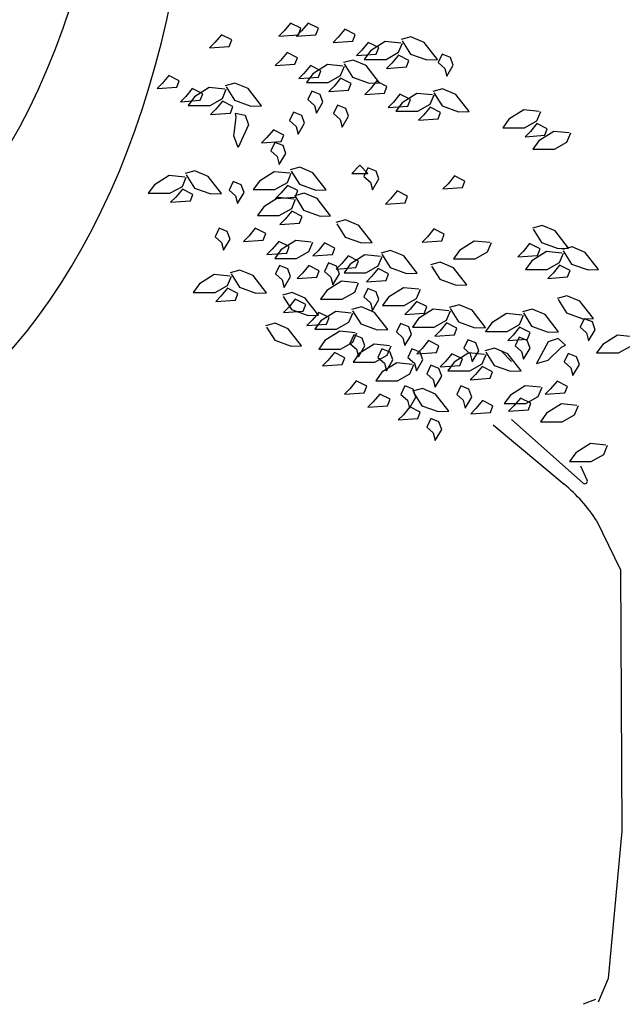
# Model space of a CAD drawing. Header units: metres. Extents: x 252743 to 254903, y 592696 to 593766.
# Tile 154 of 256: x 254480.42 to 254482.34, y 593413.19 to 593416.34. Entities that reach past the tile are written whole.
import ezdxf

# ---------------------------------------------------------------- set-up
doc = ezdxf.new("R2010")
doc.units = ezdxf.units.M
doc.layers.add('N-WB-PROFIEL-BLOCK', color=8, linetype='Continuous')
doc.layers.get('0').freeze()

# ---------------------------------------------------------------- blocks, each defined once
blk = doc.blocks.new('BOOM DOORSNEDE')
at = {"linetype": 'Continuous'}
for centre, major_axis, start_param, end_param in [((-0.0155, 3.849), (-0.003, 2.2102), 1.318493, 4.700499), ((-0.095, 4.0387), (-0.0027, 1.94), 3.215526, 4.492842)]:
    blk.add_ellipse(centre, major_axis=major_axis, ratio=0.644385, start_param=start_param, end_param=end_param, dxfattribs=at)
blk = doc.blocks.new('BOOM DOORSNEDE 2')
for p, q in [((-0.9352, 3.1386), (-0.956, 3.1133)), ((-0.9019, 3.1217), (-0.9352, 3.1386)), ((-0.9098, 3.1008), (-0.9019, 3.1217)), ((-0.8793, 3.1386), (-0.9001, 3.1133)), ((-0.846, 3.1217), (-0.8793, 3.1386)), ((-0.854, 3.1008), (-0.846, 3.1217)), ((-0.7617, 3.1184), (-0.7826, 3.093)), ((-0.7285, 3.1015), (-0.7617, 3.1184)), ((-1.1565, 3.1013), (-1.1774, 3.076)), ((-1.1233, 3.0845), (-1.1565, 3.1013)), ((-0.956, 3.1133), (-0.9729, 3.0964)), ((-0.9729, 3.0964), (-0.9098, 3.1008)), ((-0.9001, 3.1133), (-0.917, 3.0964)), ((-0.917, 3.0964), (-0.854, 3.1008)), ((-0.7826, 3.093), (-0.7995, 3.0762)), ((-0.7364, 3.0806), (-0.7285, 3.1015)), ((-0.5505, 3.094), (-0.5816, 3.0856)), ((-0.5085, 3.0763), (-0.5505, 3.094)), ((-1.1774, 3.076), (-1.1943, 3.0591)), ((-1.1943, 3.0591), (-1.1312, 3.0636)), ((-1.1312, 3.0636), (-1.1233, 3.0845)), ((-0.7995, 3.0762), (-0.7364, 3.0806)), ((-0.6868, 3.0767), (-0.7076, 3.0513)), ((-0.6535, 3.0598), (-0.6868, 3.0767)), ((-0.6326, 3.0795), (-0.6797, 3.0497)), ((-0.6614, 3.0389), (-0.6535, 3.0598)), ((-0.5829, 3.0746), (-0.6326, 3.0795)), ((-0.5904, 3.0448), (-0.5779, 3.0746)), ((-0.5786, 3.0816), (-0.5521, 3.0394)), ((-0.4659, 3.0214), (-0.5085, 3.0763)), ((-0.9465, 3.0446), (-0.9674, 3.0192)), ((-0.9133, 3.0277), (-0.9465, 3.0446)), ((-0.9212, 3.0068), (-0.9133, 3.0277)), ((-0.7076, 3.0513), (-0.7245, 3.0344)), ((-0.7245, 3.0344), (-0.6614, 3.0389)), ((-0.6797, 3.0497), (-0.6996, 3.0224)), ((-0.6301, 3.0224), (-0.5904, 3.0448)), ((-0.5904, 3.0358), (-0.6112, 3.0105)), ((-0.5571, 3.0189), (-0.5904, 3.0358)), ((-0.5521, 3.0394), (-0.4996, 3.0204)), ((-0.4504, 3.0392), (-0.4632, 3.012)), ((-0.424, 3.0288), (-0.4504, 3.0392)), ((-0.4152, 3.004), (-0.424, 3.0288)), ((-0.9674, 3.0192), (-0.9843, 3.0024)), ((-0.9843, 3.0024), (-0.9212, 3.0068)), ((-0.8716, 3.0029), (-0.8924, 2.9775)), ((-0.8383, 2.986), (-0.8716, 3.0029)), ((-0.8174, 3.0057), (-0.8645, 2.9759)), ((-0.7677, 3.0008), (-0.8174, 3.0057)), ((-0.7752, 2.971), (-0.7628, 3.0008)), ((-0.7353, 3.0202), (-0.7664, 3.0118)), ((-0.7634, 3.0078), (-0.7369, 2.9656)), ((-0.6933, 3.0025), (-0.7353, 3.0202)), ((-0.6996, 3.0224), (-0.6301, 3.0224)), ((-0.6507, 2.9476), (-0.6933, 3.0025)), ((-0.6112, 3.0105), (-0.6281, 2.9936)), ((-0.6281, 2.9936), (-0.565, 2.9981)), ((-0.565, 2.9981), (-0.5571, 3.0189)), ((-0.4996, 3.0204), (-0.4659, 3.0214)), ((-0.4632, 3.012), (-0.4424, 2.9936)), ((-0.4424, 2.9936), (-0.436, 2.9688)), ((-0.436, 2.9688), (-0.4152, 3.004)), ((-1.3244, 2.9708), (-1.3453, 2.9455)), ((-1.2912, 2.9539), (-1.3244, 2.9708)), ((-0.8924, 2.9775), (-0.9093, 2.9607)), ((-0.9093, 2.9607), (-0.8463, 2.9651)), ((-0.8645, 2.9759), (-0.8844, 2.9486)), ((-0.8463, 2.9651), (-0.8383, 2.986)), ((-0.8149, 2.9486), (-0.7752, 2.971)), ((-0.7752, 2.962), (-0.796, 2.9367)), ((-0.7419, 2.9452), (-0.7752, 2.962)), ((-0.7369, 2.9656), (-0.6844, 2.9466)), ((-1.3453, 2.9455), (-1.3622, 2.9286)), ((-1.3622, 2.9286), (-1.2991, 2.933)), ((-1.2991, 2.933), (-1.2912, 2.9539)), ((-1.2495, 2.9291), (-1.2703, 2.9038)), ((-1.2162, 2.9122), (-1.2495, 2.9291)), ((-1.1953, 2.9319), (-1.2424, 2.9022)), ((-1.1456, 2.927), (-1.1953, 2.9319)), ((-1.1132, 2.9464), (-1.1443, 2.938)), ((-1.1413, 2.9341), (-1.1148, 2.8918)), ((-1.0712, 2.9288), (-1.1132, 2.9464)), ((-1.0286, 2.8738), (-1.0712, 2.9288)), ((-0.8844, 2.9486), (-0.8149, 2.9486)), ((-0.796, 2.9367), (-0.8129, 2.9198)), ((-0.7498, 2.9243), (-0.7419, 2.9452)), ((-0.6844, 2.9466), (-0.6507, 2.9476)), ((-0.6604, 2.9522), (-0.6812, 2.9268)), ((-0.6271, 2.9353), (-0.6604, 2.9522)), ((-0.635, 2.9144), (-0.6271, 2.9353)), ((-1.2703, 2.9038), (-1.2872, 2.8869)), ((-1.2424, 2.9022), (-1.2623, 2.8748)), ((-1.2242, 2.8913), (-1.2162, 2.9122)), ((-1.1531, 2.8972), (-1.1407, 2.927)), ((-0.8672, 2.9208), (-0.88, 2.8936)), ((-0.8408, 2.9104), (-0.8672, 2.9208)), ((-0.832, 2.8856), (-0.8408, 2.9104)), ((-0.8129, 2.9198), (-0.7498, 2.9243)), ((-0.6812, 2.9268), (-0.6981, 2.91)), ((-0.6981, 2.91), (-0.635, 2.9144)), ((-0.5854, 2.9105), (-0.6062, 2.8851)), ((-0.5521, 2.8936), (-0.5854, 2.9105)), ((-0.5312, 2.9133), (-0.5784, 2.8835)), ((-0.4815, 2.9084), (-0.5312, 2.9133)), ((-0.489, 2.8786), (-0.4766, 2.9084)), ((-0.4491, 2.9278), (-0.4803, 2.9194)), ((-0.4772, 2.9154), (-0.4507, 2.8732)), ((-0.4071, 2.9101), (-0.4491, 2.9278)), ((-0.3645, 2.8552), (-0.4071, 2.9101)), ((-1.2872, 2.8869), (-1.2242, 2.8913)), ((-1.2623, 2.8748), (-1.1928, 2.8748)), ((-1.1928, 2.8748), (-1.1531, 2.8972)), ((-1.1531, 2.8883), (-1.1739, 2.8629)), ((-1.1198, 2.8714), (-1.1531, 2.8883)), ((-1.1277, 2.8505), (-1.1198, 2.8714)), ((-1.1148, 2.8918), (-1.0623, 2.8728)), ((-1.0623, 2.8728), (-1.0286, 2.8738)), ((-0.88, 2.8936), (-0.8592, 2.8752)), ((-0.8592, 2.8752), (-0.8528, 2.8504)), ((-0.8528, 2.8504), (-0.832, 2.8856)), ((-0.7848, 2.876), (-0.7976, 2.8488)), ((-0.7584, 2.8656), (-0.7848, 2.876)), ((-0.6062, 2.8851), (-0.6231, 2.8683)), ((-0.6231, 2.8683), (-0.5601, 2.8727)), ((-0.5784, 2.8835), (-0.5982, 2.8562)), ((-0.5601, 2.8727), (-0.5521, 2.8936)), ((-0.5287, 2.8562), (-0.489, 2.8786)), ((-0.489, 2.8696), (-0.5098, 2.8443)), ((-0.4557, 2.8528), (-0.489, 2.8696)), ((-0.4507, 2.8732), (-0.3982, 2.8542)), ((-1.1739, 2.8629), (-1.1908, 2.846)), ((-1.1908, 2.846), (-1.1277, 2.8505)), ((-1.1168, 2.7776), (-1.1088, 2.836)), ((-1.1112, 2.8504), (-1.08, 2.844)), ((-1.1088, 2.836), (-1.1112, 2.8504)), ((-1.08, 2.844), (-1.0696, 2.8128)), ((-0.9256, 2.8536), (-0.9384, 2.8264)), ((-0.8992, 2.8432), (-0.9256, 2.8536)), ((-0.8904, 2.8184), (-0.8992, 2.8432)), ((-0.7976, 2.8488), (-0.7768, 2.8304)), ((-0.7704, 2.8056), (-0.7496, 2.8408)), ((-0.7496, 2.8408), (-0.7584, 2.8656)), ((-0.5982, 2.8562), (-0.5287, 2.8562)), ((-0.5098, 2.8443), (-0.5267, 2.8274)), ((-0.4637, 2.8319), (-0.4557, 2.8528)), ((-0.3982, 2.8542), (-0.3645, 2.8552)), ((-0.1898, 2.8608), (-0.237, 2.831)), ((-0.1402, 2.8558), (-0.1898, 2.8608)), ((-0.1476, 2.826), (-0.1352, 2.8558)), ((-1.0696, 2.8128), (-1.1024, 2.7408)), ((-0.9384, 2.8264), (-0.9176, 2.808)), ((-0.9176, 2.808), (-0.9112, 2.7832)), ((-0.9112, 2.7832), (-0.8904, 2.8184)), ((-0.7768, 2.8304), (-0.7704, 2.8056)), ((-0.5267, 2.8274), (-0.4637, 2.8319)), ((-0.237, 2.831), (-0.2569, 2.8037)), ((-0.2569, 2.8037), (-0.1873, 2.8037)), ((-0.1873, 2.8037), (-0.1476, 2.826)), ((-0.1476, 2.8171), (-0.1685, 2.7918)), ((-0.1144, 2.8002), (-0.1476, 2.8171)), ((-1.1024, 2.7408), (-1.1168, 2.7776)), ((-1.0112, 2.7719), (-1.0281, 2.755)), ((-0.9903, 2.7972), (-1.0112, 2.7719)), ((-0.9571, 2.7803), (-0.9903, 2.7972)), ((-0.965, 2.7595), (-0.9571, 2.7803)), ((-0.1685, 2.7918), (-0.1854, 2.7749)), ((-0.1854, 2.7749), (-0.1223, 2.7794)), ((-0.094, 2.7918), (-0.1411, 2.762)), ((-0.1223, 2.7794), (-0.1144, 2.8002)), ((-0.0443, 2.7869), (-0.094, 2.7918)), ((-0.0518, 2.7571), (-0.0394, 2.7869)), ((-1.0281, 2.755), (-0.965, 2.7595)), ((-0.9856, 2.7568), (-0.9984, 2.7296)), ((-0.9592, 2.7464), (-0.9856, 2.7568)), ((-0.9504, 2.7216), (-0.9592, 2.7464)), ((-0.1411, 2.762), (-0.161, 2.7347)), ((-0.0915, 2.7347), (-0.0518, 2.7571)), ((-0.9984, 2.7296), (-0.9776, 2.7112)), ((-0.9776, 2.7112), (-0.9712, 2.6864)), ((-0.9712, 2.6864), (-0.9504, 2.7216)), ((-0.161, 2.7347), (-0.0915, 2.7347)), ((-0.9056, 2.6775), (-0.9368, 2.669)), ((-0.8636, 2.6598), (-0.9056, 2.6775)), ((-0.7141, 2.6836), (-0.7396, 2.6574)), ((-0.6879, 2.6574), (-0.7141, 2.6836)), ((-1.3233, 2.651), (-1.3704, 2.6212)), ((-1.2736, 2.646), (-1.3233, 2.651)), ((-1.2811, 2.6162), (-1.2686, 2.646)), ((-1.2412, 2.6655), (-1.2723, 2.657)), ((-1.2693, 2.6531), (-1.2428, 2.6108)), ((-1.1992, 2.6478), (-1.2412, 2.6655)), ((-1.1566, 2.5929), (-1.1992, 2.6478)), ((-0.9877, 2.663), (-1.0349, 2.6332)), ((-0.9381, 2.658), (-0.9877, 2.663)), ((-0.9455, 2.6282), (-0.9331, 2.658)), ((-0.9337, 2.6651), (-0.9072, 2.6228)), ((-0.821, 2.6049), (-0.8636, 2.6598)), ((-0.7396, 2.6574), (-0.6879, 2.6574)), ((-0.688, 2.6752), (-0.7008, 2.648)), ((-0.7008, 2.648), (-0.68, 2.6296)), ((-0.6616, 2.6648), (-0.688, 2.6752)), ((-0.6528, 2.64), (-0.6616, 2.6648)), ((-0.4109, 2.65), (-0.4318, 2.6246)), ((-0.3777, 2.6331), (-0.4109, 2.65)), ((-1.3704, 2.6212), (-1.3903, 2.5939)), ((-1.3208, 2.5939), (-1.2811, 2.6162)), ((-1.1192, 2.6312), (-1.132, 2.604)), ((-1.0928, 2.6208), (-1.1192, 2.6312)), ((-1.084, 2.596), (-1.0928, 2.6208)), ((-1.0349, 2.6332), (-1.0547, 2.6059)), ((-0.9852, 2.6059), (-0.9455, 2.6282)), ((-0.9455, 2.6193), (-0.9664, 2.594)), ((-0.9122, 2.6024), (-0.9455, 2.6193)), ((-0.9072, 2.6228), (-0.8548, 2.6038)), ((-0.68, 2.6296), (-0.6736, 2.6048)), ((-0.6736, 2.6048), (-0.6528, 2.64)), ((-0.4318, 2.6246), (-0.4487, 2.6078)), ((-0.3856, 2.6122), (-0.3777, 2.6331)), ((-1.3903, 2.5939), (-1.3208, 2.5939)), ((-1.2811, 2.6073), (-1.3019, 2.5819)), ((-1.2478, 2.5904), (-1.2811, 2.6073)), ((-1.2557, 2.5695), (-1.2478, 2.5904)), ((-1.2428, 2.6108), (-1.1903, 2.5918)), ((-1.1903, 2.5918), (-1.1566, 2.5929)), ((-1.132, 2.604), (-1.1112, 2.5856)), ((-1.1112, 2.5856), (-1.1048, 2.5608)), ((-1.1048, 2.5608), (-1.084, 2.596)), ((-1.0547, 2.6059), (-0.9852, 2.6059)), ((-0.9664, 2.594), (-0.9832, 2.5771)), ((-0.8918, 2.5947), (-0.923, 2.5863)), ((-0.9202, 2.5816), (-0.9122, 2.6024)), ((-0.9199, 2.5824), (-0.8934, 2.5401)), ((-0.8498, 2.5771), (-0.8918, 2.5947)), ((-0.8548, 2.6038), (-0.821, 2.6049)), ((-0.5945, 2.6015), (-0.6153, 2.5762)), ((-0.5612, 2.5847), (-0.5945, 2.6015)), ((-0.5692, 2.5638), (-0.5612, 2.5847)), ((-0.4487, 2.6078), (-0.3856, 2.6122)), ((-1.3019, 2.5819), (-1.3188, 2.5651)), ((-1.3188, 2.5651), (-1.2557, 2.5695)), ((-0.9739, 2.5802), (-1.0211, 2.5505)), ((-0.9832, 2.5771), (-0.9202, 2.5816)), ((-0.9243, 2.5753), (-0.9739, 2.5802)), ((-0.9317, 2.5455), (-0.9193, 2.5753)), ((-0.8072, 2.5221), (-0.8498, 2.5771)), ((-0.6153, 2.5762), (-0.6322, 2.5593)), ((-0.6322, 2.5593), (-0.5692, 2.5638)), ((-1.0211, 2.5505), (-1.0409, 2.5231)), ((-1.0409, 2.5231), (-0.9714, 2.5231)), ((-0.9714, 2.5231), (-0.9317, 2.5455)), ((-0.9317, 2.5366), (-0.9526, 2.5112)), ((-0.8984, 2.5197), (-0.9317, 2.5366)), ((-0.9064, 2.4988), (-0.8984, 2.5197)), ((-0.8934, 2.5401), (-0.841, 2.5211)), ((-0.841, 2.5211), (-0.8072, 2.5221)), ((-0.9526, 2.5112), (-0.9694, 2.4943)), ((-0.9694, 2.4943), (-0.9064, 2.4988)), ((-0.7591, 2.5087), (-0.7902, 2.5002)), ((-0.7872, 2.4963), (-0.7607, 2.4541)), ((-0.7171, 2.491), (-0.7591, 2.5087)), ((-0.6744, 2.4361), (-0.7171, 2.491)), ((-0.131, 2.4913), (-0.1621, 2.4828)), ((-0.089, 2.4736), (-0.131, 2.4913)), ((-1.164, 2.4824), (-1.1768, 2.4552)), ((-1.1376, 2.472), (-1.164, 2.4824)), ((-1.1288, 2.4472), (-1.1376, 2.472)), ((-1.0688, 2.4565), (-1.0857, 2.4397)), ((-1.0479, 2.4819), (-1.0688, 2.4565)), ((-1.0147, 2.465), (-1.0479, 2.4819)), ((-1.0226, 2.4441), (-1.0147, 2.465)), ((-0.4769, 2.48), (-0.4978, 2.4546)), ((-0.4437, 2.4631), (-0.4769, 2.48)), ((-0.4516, 2.4422), (-0.4437, 2.4631)), ((-0.1591, 2.4789), (-0.1325, 2.4366)), ((-0.0463, 2.4187), (-0.089, 2.4736)), ((-1.1768, 2.4552), (-1.156, 2.4368)), ((-1.156, 2.4368), (-1.1496, 2.412)), ((-1.1496, 2.412), (-1.1288, 2.4472)), ((-1.0857, 2.4397), (-1.0226, 2.4441)), ((-0.9729, 2.4401), (-0.9938, 2.4148)), ((-0.9397, 2.4233), (-0.9729, 2.4401)), ((-0.9187, 2.443), (-0.9659, 2.4132)), ((-0.8691, 2.4381), (-0.9187, 2.443)), ((-0.8765, 2.4083), (-0.8641, 2.4381)), ((-0.8266, 2.4357), (-0.8474, 2.4103)), ((-0.7933, 2.4188), (-0.8266, 2.4357)), ((-0.7607, 2.4541), (-0.7082, 2.4351)), ((-0.7082, 2.4351), (-0.6744, 2.4361)), ((-0.4978, 2.4546), (-0.5147, 2.4378)), ((-0.5147, 2.4378), (-0.4516, 2.4422)), ((-0.3478, 2.4411), (-0.3949, 2.4113)), ((-0.2981, 2.4362), (-0.3478, 2.4411)), ((-0.3056, 2.4064), (-0.2931, 2.4362)), ((-0.1708, 2.4331), (-0.1917, 2.4078)), ((-0.1376, 2.4162), (-0.1708, 2.4331)), ((-0.1325, 2.4366), (-0.0801, 2.4176)), ((-0.9938, 2.4148), (-1.0107, 2.3979)), ((-1.0107, 2.3979), (-0.9476, 2.4024)), ((-0.9659, 2.4132), (-0.9858, 2.3859)), ((-0.9476, 2.4024), (-0.9397, 2.4233)), ((-0.9163, 2.3859), (-0.8765, 2.4083)), ((-0.8474, 2.4103), (-0.8643, 2.3934)), ((-0.8643, 2.3934), (-0.8012, 2.3979)), ((-0.8012, 2.3979), (-0.7933, 2.4188)), ((-0.7516, 2.3939), (-0.7724, 2.3686)), ((-0.7183, 2.3771), (-0.7516, 2.3939)), ((-0.6974, 2.3968), (-0.7445, 2.367)), ((-0.6477, 2.3918), (-0.6974, 2.3968)), ((-0.6153, 2.4113), (-0.6465, 2.4028)), ((-0.6434, 2.3989), (-0.6169, 2.3567)), ((-0.5733, 2.3936), (-0.6153, 2.4113)), ((-0.5307, 2.3387), (-0.5733, 2.3936)), ((-0.3949, 2.4113), (-0.4148, 2.384)), ((-0.3453, 2.384), (-0.3056, 2.4064)), ((-0.1917, 2.4078), (-0.2086, 2.3909)), ((-0.2086, 2.3909), (-0.1455, 2.3954)), ((-0.1172, 2.4078), (-0.1643, 2.378)), ((-0.1455, 2.3954), (-0.1376, 2.4162)), ((-0.0675, 2.4029), (-0.1172, 2.4078)), ((-0.0801, 2.4176), (-0.0463, 2.4187)), ((-0.075, 2.3731), (-0.0626, 2.4029)), ((-0.0351, 2.4223), (-0.0663, 2.4139)), ((-0.0632, 2.4099), (-0.0367, 2.3677)), ((0.0069, 2.4046), (-0.0351, 2.4223)), ((0.0495, 2.3497), (0.0069, 2.4046)), ((-0.9858, 2.3859), (-0.9163, 2.3859)), ((-0.9704, 2.3632), (-0.9832, 2.336)), ((-0.944, 2.3528), (-0.9704, 2.3632)), ((-0.8765, 2.3633), (-0.8974, 2.338)), ((-0.8433, 2.3464), (-0.8765, 2.3633)), ((-0.8144, 2.3712), (-0.8272, 2.344)), ((-0.788, 2.3608), (-0.8144, 2.3712)), ((-0.7724, 2.3686), (-0.7893, 2.3517)), ((-0.7445, 2.367), (-0.7644, 2.3397)), ((-0.7263, 2.3562), (-0.7183, 2.3771)), ((-0.6949, 2.3397), (-0.6552, 2.3621)), ((-0.6552, 2.3621), (-0.6428, 2.3918)), ((-0.4566, 2.3737), (-0.4877, 2.3652)), ((-0.4146, 2.356), (-0.4566, 2.3737)), ((-0.4148, 2.384), (-0.3453, 2.384)), ((-0.1643, 2.378), (-0.1842, 2.3507)), ((-0.1147, 2.3507), (-0.075, 2.3731)), ((-0.075, 2.3641), (-0.0958, 2.3388)), ((-0.0417, 2.3473), (-0.075, 2.3641)), ((-0.0367, 2.3677), (0.0158, 2.3487)), ((-1.1792, 2.3339), (-1.2263, 2.3041)), ((-1.1295, 2.3289), (-1.1792, 2.3339)), ((-1.0971, 2.3484), (-1.1282, 2.3399)), ((-1.1252, 2.336), (-1.0987, 2.2937)), ((-1.0551, 2.3307), (-1.0971, 2.3484)), ((-1.0125, 2.2758), (-1.0551, 2.3307)), ((-0.9832, 2.336), (-0.9624, 2.3176)), ((-0.9352, 2.328), (-0.944, 2.3528)), ((-0.8974, 2.338), (-0.9143, 2.3211)), ((-0.8512, 2.3256), (-0.8433, 2.3464)), ((-0.8272, 2.344), (-0.8064, 2.3256)), ((-0.8, 2.3008), (-0.7792, 2.336)), ((-0.7893, 2.3517), (-0.7263, 2.3562)), ((-0.7792, 2.336), (-0.788, 2.3608)), ((-0.7644, 2.3397), (-0.6949, 2.3397)), ((-0.6552, 2.3531), (-0.676, 2.3278)), ((-0.6219, 2.3362), (-0.6552, 2.3531)), ((-0.6299, 2.3154), (-0.6219, 2.3362)), ((-0.6169, 2.3567), (-0.5644, 2.3377)), ((-0.5644, 2.3377), (-0.5307, 2.3387)), ((-0.4847, 2.3613), (-0.4581, 2.319)), ((-0.3719, 2.3011), (-0.4146, 2.356)), ((-0.1842, 2.3507), (-0.1147, 2.3507)), ((-0.0958, 2.3388), (-0.1127, 2.3219)), ((-0.0496, 2.3264), (-0.0417, 2.3473)), ((0.0158, 2.3487), (0.0495, 2.3497)), ((-1.2263, 2.3041), (-1.2462, 2.2768)), ((-1.1767, 2.2768), (-1.137, 2.2991)), ((-1.137, 2.2991), (-1.1245, 2.3289)), ((-0.9624, 2.3176), (-0.956, 2.2928)), ((-0.956, 2.2928), (-0.9352, 2.328)), ((-0.9143, 2.3211), (-0.8512, 2.3256)), ((-0.7725, 2.3126), (-0.8196, 2.2828)), ((-0.8064, 2.3256), (-0.8, 2.3008)), ((-0.7228, 2.3076), (-0.7725, 2.3126)), ((-0.7303, 2.2778), (-0.7179, 2.3076)), ((-0.676, 2.3278), (-0.6929, 2.3109)), ((-0.6929, 2.3109), (-0.6299, 2.3154)), ((-0.4581, 2.319), (-0.4057, 2.3)), ((-0.4057, 2.3), (-0.3719, 2.3011)), ((-0.1127, 2.3219), (-0.0496, 2.3264)), ((-1.2462, 2.2768), (-1.1767, 2.2768)), ((-1.137, 2.2902), (-1.1578, 2.2648)), ((-1.1037, 2.2733), (-1.137, 2.2902)), ((-1.1116, 2.2524), (-1.1037, 2.2733)), ((-1.0987, 2.2937), (-1.0462, 2.2747)), ((-1.0462, 2.2747), (-1.0125, 2.2758)), ((-0.9303, 2.2767), (-0.9614, 2.2682)), ((-0.8883, 2.259), (-0.9303, 2.2767)), ((-0.8196, 2.2828), (-0.8395, 2.2555)), ((-0.77, 2.2555), (-0.7303, 2.2778)), ((-0.688, 2.2896), (-0.7008, 2.2624)), ((-0.6616, 2.2792), (-0.688, 2.2896)), ((-0.6528, 2.2544), (-0.6616, 2.2792)), ((-0.5746, 2.292), (-0.6218, 2.2622)), ((-0.525, 2.287), (-0.5746, 2.292)), ((-0.5324, 2.2572), (-0.52, 2.287)), ((-1.1578, 2.2648), (-1.1747, 2.248)), ((-1.1747, 2.248), (-1.1116, 2.2524)), ((-0.9584, 2.2643), (-0.9319, 2.2221)), ((-0.9202, 2.2549), (-0.941, 2.2295)), ((-0.8869, 2.238), (-0.9202, 2.2549)), ((-0.8948, 2.2171), (-0.8869, 2.238)), ((-0.8456, 2.2041), (-0.8883, 2.259)), ((-0.8395, 2.2555), (-0.77, 2.2555)), ((-0.7008, 2.2624), (-0.68, 2.244)), ((-0.68, 2.244), (-0.6736, 2.2192)), ((-0.6736, 2.2192), (-0.6528, 2.2544)), ((-0.6218, 2.2622), (-0.6417, 2.2349)), ((-0.5721, 2.2349), (-0.5324, 2.2572)), ((-0.5324, 2.2483), (-0.5533, 2.223)), ((-0.4992, 2.2314), (-0.5324, 2.2483)), ((-0.3967, 2.2375), (-0.4279, 2.2291)), ((-0.3547, 2.2198), (-0.3967, 2.2375)), ((-0.0519, 2.2663), (-0.083, 2.2578)), ((-0.08, 2.2539), (-0.0535, 2.2117)), ((-0.0099, 2.2486), (-0.0519, 2.2663)), ((0.0328, 2.1937), (-0.0099, 2.2486)), ((-0.941, 2.2295), (-0.9579, 2.2126)), ((-0.9579, 2.2126), (-0.8948, 2.2171)), ((-0.9319, 2.2221), (-0.8794, 2.2031)), ((-0.8452, 2.2131), (-0.866, 2.1878)), ((-0.8119, 2.1963), (-0.8452, 2.2131)), ((-0.791, 2.216), (-0.8381, 2.1862)), ((-0.7413, 2.211), (-0.791, 2.216)), ((-0.7488, 2.1813), (-0.7364, 2.211)), ((-0.7089, 2.2305), (-0.7401, 2.222)), ((-0.737, 2.2181), (-0.7105, 2.1759)), ((-0.6669, 2.2128), (-0.7089, 2.2305)), ((-0.6243, 2.1579), (-0.6669, 2.2128)), ((-0.6417, 2.2349), (-0.5721, 2.2349)), ((-0.5533, 2.223), (-0.5702, 2.2061)), ((-0.5702, 2.2061), (-0.5071, 2.2106)), ((-0.4788, 2.223), (-0.5259, 2.1932)), ((-0.5071, 2.2106), (-0.4992, 2.2314)), ((-0.4291, 2.2181), (-0.4788, 2.223)), ((-0.4366, 2.1883), (-0.4242, 2.2181)), ((-0.4248, 2.2251), (-0.3983, 2.1829)), ((-0.3121, 2.1649), (-0.3547, 2.2198)), ((-0.245, 2.2092), (-0.2922, 2.1794)), ((-0.1953, 2.2043), (-0.245, 2.2092)), ((-0.1629, 2.2237), (-0.1941, 2.2153)), ((-0.191, 2.2114), (-0.1645, 2.1691)), ((-0.1209, 2.2061), (-0.1629, 2.2237)), ((-0.0783, 2.1511), (-0.1209, 2.2061)), ((-0.0535, 2.2117), (-0.001, 2.1927)), ((-0.9844, 2.1784), (-1.0155, 2.17)), ((-0.9424, 2.1608), (-0.9844, 2.1784)), ((-0.866, 2.1878), (-0.8829, 2.1709)), ((-0.8829, 2.1709), (-0.8199, 2.1754)), ((-0.8794, 2.2031), (-0.8456, 2.2041)), ((-0.8381, 2.1862), (-0.858, 2.1589)), ((-0.8199, 2.1754), (-0.8119, 2.1963)), ((-0.7885, 2.1589), (-0.7488, 2.1813)), ((-0.7105, 2.1759), (-0.658, 2.1569)), ((-0.584, 2.1776), (-0.5968, 2.1504)), ((-0.5576, 2.1672), (-0.584, 2.1776)), ((-0.5259, 2.1932), (-0.5458, 2.1659)), ((-0.4763, 2.1659), (-0.4366, 2.1883)), ((-0.4366, 2.1793), (-0.4574, 2.154)), ((-0.4033, 2.1625), (-0.4366, 2.1793)), ((-0.3983, 2.1829), (-0.3458, 2.1639)), ((-0.2922, 2.1794), (-0.312, 2.1521)), ((-0.2425, 2.1521), (-0.2028, 2.1745)), ((-0.2028, 2.1745), (-0.1904, 2.2043)), ((0.0032, 2.1928), (-0.0096, 2.1656)), ((-0.001, 2.1927), (0.0328, 2.1937)), ((0.0296, 2.1824), (0.0032, 2.1928)), ((0.0384, 2.1576), (0.0296, 2.1824)), ((-1.0125, 2.1661), (-0.986, 2.1238)), ((-0.8998, 2.1058), (-0.9424, 2.1608)), ((-0.858, 2.1589), (-0.7885, 2.1589)), ((-0.7781, 2.1526), (-0.8252, 2.1228)), ((-0.7284, 2.1476), (-0.7781, 2.1526)), ((-0.7359, 2.1178), (-0.7235, 2.1476)), ((-0.658, 2.1569), (-0.6243, 2.1579)), ((-0.5968, 2.1504), (-0.576, 2.132)), ((-0.5696, 2.1072), (-0.5488, 2.1424)), ((-0.5488, 2.1424), (-0.5576, 2.1672)), ((-0.5458, 2.1659), (-0.4763, 2.1659)), ((-0.4574, 2.154), (-0.4743, 2.1371)), ((-0.4743, 2.1371), (-0.4112, 2.1416)), ((-0.4112, 2.1416), (-0.4033, 2.1625)), ((-0.3458, 2.1639), (-0.3121, 2.1649)), ((-0.312, 2.1521), (-0.2425, 2.1521)), ((-0.2028, 2.1655), (-0.2236, 2.1402)), ((-0.1695, 2.1487), (-0.2028, 2.1655)), ((-0.1775, 2.1278), (-0.1695, 2.1487)), ((-0.1645, 2.1691), (-0.1121, 2.1501)), ((-0.1121, 2.1501), (-0.0783, 2.1511)), ((-0.0096, 2.1656), (0.0112, 2.1472)), ((0.0112, 2.1472), (0.0176, 2.1224)), ((0.0176, 2.1224), (0.0384, 2.1576)), ((-0.986, 2.1238), (-0.9335, 2.1048)), ((-0.8252, 2.1228), (-0.8451, 2.0955)), ((-0.7756, 2.0955), (-0.7359, 2.1178)), ((-0.7328, 2.1408), (-0.7456, 2.1136)), ((-0.7456, 2.1136), (-0.7248, 2.0952)), ((-0.7064, 2.1304), (-0.7328, 2.1408)), ((-0.6682, 2.1112), (-0.7154, 2.0814)), ((-0.6976, 2.1056), (-0.7064, 2.1304)), ((-0.6186, 2.1062), (-0.6682, 2.1112)), ((-0.576, 2.132), (-0.5696, 2.1072)), ((-0.4942, 2.1226), (-0.515, 2.0972)), ((-0.4609, 2.1057), (-0.4942, 2.1226)), ((-0.3688, 2.1256), (-0.3816, 2.0984)), ((-0.3424, 2.1152), (-0.3688, 2.1256)), ((-0.3336, 2.0904), (-0.3424, 2.1152)), ((-0.2236, 2.1402), (-0.2405, 2.1233)), ((-0.2405, 2.1233), (-0.1775, 2.1278)), ((-0.2048, 2.1336), (-0.2176, 2.1064)), ((-0.1784, 2.1232), (-0.2048, 2.1336)), ((-0.1696, 2.0984), (-0.1784, 2.1232)), ((-0.1114, 2.1193), (-0.1494, 2.0499)), ((-0.0802, 2.1297), (-0.1114, 2.1193)), ((-0.0564, 2.1085), (-0.0802, 2.1297)), ((0.0633, 2.1105), (0.0434, 2.0832)), ((0.1104, 2.1403), (0.0633, 2.1105)), ((0.1601, 2.1353), (0.1104, 2.1403)), ((-0.9335, 2.1048), (-0.8998, 2.1058)), ((-0.8451, 2.0955), (-0.7756, 2.0955)), ((-0.7952, 2.0843), (-0.816, 2.059)), ((-0.7619, 2.0674), (-0.7952, 2.0843)), ((-0.7154, 2.0814), (-0.7353, 2.0541)), ((-0.7248, 2.0952), (-0.7184, 2.0704)), ((-0.7184, 2.0704), (-0.6976, 2.1056)), ((-0.6432, 2.096), (-0.656, 2.0688)), ((-0.6168, 2.0856), (-0.6432, 2.096)), ((-0.626, 2.0764), (-0.6136, 2.1062)), ((-0.608, 2.0608), (-0.6168, 2.0856)), ((-0.5472, 2.096), (-0.56, 2.0688)), ((-0.5208, 2.0856), (-0.5472, 2.096)), ((-0.515, 2.0972), (-0.5319, 2.0804)), ((-0.5319, 2.0804), (-0.4688, 2.0848)), ((-0.512, 2.0608), (-0.5208, 2.0856)), ((-0.4688, 2.0848), (-0.4609, 2.1057)), ((-0.4192, 2.0809), (-0.44, 2.0555)), ((-0.3859, 2.064), (-0.4192, 2.0809)), ((-0.365, 2.0837), (-0.4122, 2.0539)), ((-0.3816, 2.0984), (-0.3608, 2.08)), ((-0.3153, 2.0788), (-0.365, 2.0837)), ((-0.3608, 2.08), (-0.3544, 2.0552)), ((-0.3544, 2.0552), (-0.3336, 2.0904)), ((-0.3228, 2.049), (-0.3104, 2.0788)), ((-0.2829, 2.0982), (-0.3141, 2.0898)), ((-0.311, 2.0858), (-0.2845, 2.0436)), ((-0.2409, 2.0805), (-0.2829, 2.0982)), ((-0.2287, 2.0563), (-0.2634, 2.0911)), ((-0.1983, 2.0256), (-0.2409, 2.0805)), ((-0.2176, 2.1064), (-0.1968, 2.088)), ((-0.1968, 2.088), (-0.1904, 2.0632)), ((-0.1904, 2.0632), (-0.1696, 2.0984)), ((-0.1113, 2.0604), (-0.0693, 2.1018)), ((-0.0693, 2.1018), (-0.0564, 2.1085)), ((-0.0472, 2.0816), (-0.06, 2.0544)), ((-0.0208, 2.0712), (-0.0472, 2.0816)), ((0.0434, 2.0832), (0.1129, 2.0832)), ((0.1129, 2.0832), (0.1527, 2.1055)), ((-0.816, 2.059), (-0.8329, 2.0421)), ((-0.7699, 2.0466), (-0.7619, 2.0674)), ((-0.7353, 2.0541), (-0.6657, 2.0541)), ((-0.6657, 2.0541), (-0.626, 2.0764)), ((-0.656, 2.0688), (-0.6352, 2.0504)), ((-0.596, 2.0516), (-0.6432, 2.0218)), ((-0.6352, 2.0504), (-0.6288, 2.0256)), ((-0.6288, 2.0256), (-0.608, 2.0608)), ((-0.5464, 2.0466), (-0.596, 2.0516)), ((-0.56, 2.0688), (-0.5392, 2.0504)), ((-0.5392, 2.0504), (-0.5328, 2.0256)), ((-0.5328, 2.0256), (-0.512, 2.0608)), ((-0.44, 2.0555), (-0.4569, 2.0387)), ((-0.4122, 2.0539), (-0.432, 2.0266)), ((-0.3939, 2.0431), (-0.3859, 2.064)), ((-0.3625, 2.0266), (-0.3228, 2.049)), ((-0.1494, 2.0499), (-0.1113, 2.0604)), ((-0.06, 2.0544), (-0.0392, 2.036)), ((-0.012, 2.0464), (-0.0208, 2.0712)), ((-0.8329, 2.0421), (-0.7699, 2.0466)), ((-0.6432, 2.0218), (-0.663, 1.9945)), ((-0.5935, 1.9945), (-0.5538, 2.0168)), ((-0.5538, 2.0168), (-0.5414, 2.0466)), ((-0.4872, 2.044), (-0.5, 2.0168)), ((-0.5, 2.0168), (-0.4792, 1.9984)), ((-0.4608, 2.0336), (-0.4872, 2.044)), ((-0.452, 2.0088), (-0.4608, 2.0336)), ((-0.4569, 2.0387), (-0.3939, 2.0431)), ((-0.432, 2.0266), (-0.3625, 2.0266)), ((-0.3228, 2.04), (-0.3436, 2.0147)), ((-0.2895, 2.0232), (-0.3228, 2.04)), ((-0.2975, 2.0023), (-0.2895, 2.0232)), ((-0.2845, 2.0436), (-0.232, 2.0246)), ((-0.232, 2.0246), (-0.1983, 2.0256)), ((-0.0392, 2.036), (-0.0328, 2.0112)), ((-0.0328, 2.0112), (-0.012, 2.0464)), ((-0.7252, 1.9936), (-0.746, 1.9683)), ((-0.6919, 1.9767), (-0.7252, 1.9936)), ((-0.663, 1.9945), (-0.5935, 1.9945)), ((-0.4792, 1.9984), (-0.4728, 1.9736)), ((-0.4728, 1.9736), (-0.452, 2.0088)), ((-0.3436, 2.0147), (-0.3605, 1.9978)), ((-0.3605, 1.9978), (-0.2975, 2.0023)), ((-0.0832, 1.9933), (-0.104, 1.968)), ((-0.0499, 1.9764), (-0.0832, 1.9933)), ((-0.746, 1.9683), (-0.7629, 1.9514)), ((-0.7629, 1.9514), (-0.6999, 1.9559)), ((-0.6999, 1.9559), (-0.6919, 1.9767)), ((-0.5696, 1.9776), (-0.5824, 1.9504)), ((-0.5432, 1.9672), (-0.5696, 1.9776)), ((-0.5139, 1.9693), (-0.5451, 1.9608)), ((-0.5344, 1.9424), (-0.5432, 1.9672)), ((-0.542, 1.9569), (-0.5155, 1.9146)), ((-0.4719, 1.9516), (-0.5139, 1.9693)), ((-0.3912, 1.9776), (-0.404, 1.9504)), ((-0.3648, 1.9672), (-0.3912, 1.9776)), ((-0.356, 1.9424), (-0.3648, 1.9672)), ((-0.1855, 1.9784), (-0.2326, 1.9486)), ((-0.1358, 1.9734), (-0.1855, 1.9784)), ((-0.1433, 1.9436), (-0.1309, 1.9734)), ((-0.104, 1.968), (-0.1209, 1.9511)), ((-0.1209, 1.9511), (-0.0579, 1.9555)), ((-0.0579, 1.9555), (-0.0499, 1.9764)), ((-0.6711, 1.9266), (-0.6879, 1.9097)), ((-0.6502, 1.9519), (-0.6711, 1.9266)), ((-0.6169, 1.935), (-0.6502, 1.9519)), ((-0.6249, 1.9142), (-0.6169, 1.935)), ((-0.5824, 1.9504), (-0.5616, 1.932)), ((-0.5616, 1.932), (-0.5552, 1.9072)), ((-0.5552, 1.9072), (-0.5344, 1.9424)), ((-0.4293, 1.8967), (-0.4719, 1.9516)), ((-0.404, 1.9504), (-0.3832, 1.932)), ((-0.3832, 1.932), (-0.3768, 1.9072)), ((-0.3768, 1.9072), (-0.356, 1.9424)), ((-0.3215, 1.9307), (-0.3424, 1.9054)), ((-0.2883, 1.9138), (-0.3215, 1.9307)), ((-0.2326, 1.9486), (-0.2525, 1.9213)), ((-0.2525, 1.9213), (-0.183, 1.9213)), ((-0.2004, 1.9392), (-0.2212, 1.9138)), ((-0.1671, 1.9223), (-0.2004, 1.9392)), ((-0.183, 1.9213), (-0.1433, 1.9436)), ((-0.175, 1.9014), (-0.1671, 1.9223)), ((-0.6879, 1.9097), (-0.6249, 1.9142)), ((-0.5538, 1.9111), (-0.5747, 1.8858)), ((-0.5205, 1.8942), (-0.5538, 1.9111)), ((-0.5285, 1.8733), (-0.5205, 1.8942)), ((-0.5155, 1.9146), (-0.4631, 1.8956)), ((-0.4631, 1.8956), (-0.4293, 1.8967)), ((-0.3424, 1.9054), (-0.3593, 1.8885)), ((-0.3593, 1.8885), (-0.2962, 1.893)), ((-0.2962, 1.893), (-0.2883, 1.9138)), ((-0.2212, 1.9138), (-0.2381, 1.897)), ((-0.2381, 1.897), (-0.175, 1.9014)), ((-0.1165, 1.8905), (-0.1363, 1.8632)), ((-0.0693, 1.9203), (-0.1165, 1.8905)), ((-0.0196, 1.9153), (-0.0693, 1.9203)), ((-0.0271, 1.8855), (-0.0147, 1.9153)), ((-0.5747, 1.8858), (-0.5915, 1.8689)), ((-0.5915, 1.8689), (-0.5285, 1.8733)), ((-0.4872, 1.8736), (-0.5, 1.8464)), ((-0.4608, 1.8632), (-0.4872, 1.8736)), ((-0.452, 1.8384), (-0.4608, 1.8632)), ((-0.2288, 1.8704), (0.0004, 1.6669)), ((-0.1363, 1.8632), (-0.0668, 1.8632)), ((-0.0668, 1.8632), (-0.0271, 1.8855)), ((-0.5, 1.8464), (-0.4792, 1.828)), ((-0.4792, 1.828), (-0.4728, 1.8032)), ((-0.4728, 1.8032), (-0.452, 1.8384)), ((-0.288, 1.8536), (-0.06, 1.6632)), ((0.0236, 1.7932), (-0.0236, 1.7634)), ((0.0732, 1.7882), (0.0236, 1.7932)), ((0.0658, 1.7584), (0.0782, 1.7882)), ((-0.0236, 1.7634), (-0.0435, 1.7361)), ((-0.0435, 1.7361), (0.026, 1.7361)), ((0.026, 1.7361), (0.0658, 1.7584)), ((0.013, 1.6762), (-0.0072, 1.7216)), ((0.0432, 1.5472), (0.1199, 1.3898)), ((0.1199, 1.3898), (0.1239, 0.5538)), ((0.1239, 0.5538), (0.0807, 0.0826)), ((0.0807, 0.0826), (0.0479, 0.0066)), ((0.0392, 0.0152), (0, 0))]:
    blk.add_line(p, q)
for centre, radius, start, end in [((0.0057, 1.6729), 0.008, 228.3997, 23.9625), ((-0.3976, 1.259), 0.5266, 33.181, 50.1352)]:
    blk.add_arc(centre, radius, start, end)

msp = doc.modelspace()

# ---------------------------------------------------------------- block references
at = {"layer": 'N-WB-PROFIEL-BLOCK'}
for name, p in [('BOOM DOORSNEDE 2', (254482.219, 593413.1886)), ('BOOM DOORSNEDE', (254479.5555, 593413.2061))]:
    msp.add_blockref(name, p, dxfattribs=at)

doc.saveas('drawing.dxf')
